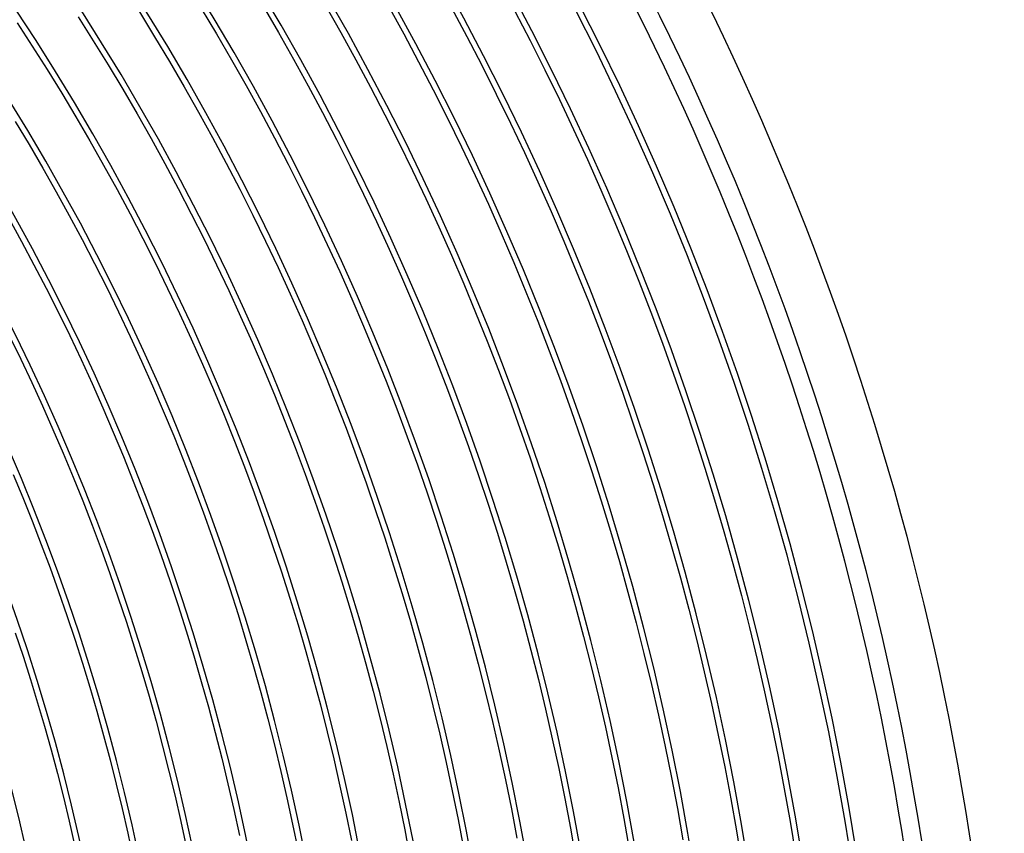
# Model space of a CAD drawing. Header units: millimetres. Extents: x -280 to 280, y -247 to 247.
# Tile 84 of 85: x 158 to 240, y 37 to 104. Entities that reach past the tile are written whole.
import ezdxf

# ---------------------------------------------------------------- set-up
doc = ezdxf.new("R2010")
doc.units = ezdxf.units.MM
doc.layers.add('THICK', color=7, linetype='Continuous')

msp = doc.modelspace()

# ---------------------------------------------------------------- linework, layer by layer
at = {"layer": 'THICK'}
for p, q in [((173.503, 105.384), (174.768, 103.272)), ((178.642, 105.561), (179.91, 103.387)), ((183.811, 105.629), (185.079, 103.391)), ((189.008, 105.586), (190.274, 103.286)), ((194.229, 105.432), (195.494, 103.069)), ((199.474, 105.167), (200.735, 102.74)), ((163.319, 104.704), (164.577, 102.716)), ((168.394, 105.098), (169.657, 103.048)), ((158.278, 104.203), (159.53, 102.276)), ((164.577, 102.716), (165.811, 100.712)), ((169.657, 103.048), (170.894, 100.983)), ((174.768, 103.272), (176.008, 101.144)), ((179.91, 103.387), (181.15, 101.197)), ((185.079, 103.391), (186.319, 101.139)), ((190.274, 103.286), (191.513, 100.97)), ((195.494, 103.069), (196.73, 100.69)), ((200.735, 102.74), (201.967, 100.298)), ((159.53, 102.276), (160.759, 100.333)), ((176.008, 101.144), (177.222, 99.002)), ((181.15, 101.197), (182.365, 98.992)), ((186.319, 101.139), (187.533, 98.871)), ((160.759, 100.333), (161.964, 98.376)), ((165.811, 100.712), (167.02, 98.693)), ((170.894, 100.983), (172.106, 98.902)), ((191.513, 100.97), (192.724, 98.64)), ((196.73, 100.69), (197.936, 98.296)), ((201.967, 100.298), (203.168, 97.841)), ((167.02, 98.693), (168.205, 96.66)), ((172.106, 98.902), (173.293, 96.807)), ((177.222, 99.002), (178.41, 96.845)), ((182.365, 98.992), (183.552, 96.773)), ((187.533, 98.871), (188.718, 96.59)), ((192.724, 98.64), (193.906, 96.295)), ((161.964, 98.376), (163.146, 96.404)), ((197.936, 98.296), (199.114, 95.888)), ((203.168, 97.841), (204.34, 95.369)), ((163.146, 96.404), (164.303, 94.418)), ((168.205, 96.66), (169.365, 94.613)), ((173.293, 96.807), (174.455, 94.698)), ((178.41, 96.845), (179.571, 94.674)), ((183.552, 96.773), (184.712, 94.539)), ((188.718, 96.59), (189.876, 94.293)), ((193.906, 96.295), (195.06, 93.936)), ((158.118, 96.04), (159.272, 94.115)), ((199.114, 95.888), (200.263, 93.466)), ((204.34, 95.369), (205.482, 92.884)), ((169.365, 94.613), (170.5, 92.552)), ((174.455, 94.698), (175.591, 92.575)), ((179.571, 94.674), (180.706, 92.489)), ((159.272, 94.115), (160.401, 92.176)), ((164.303, 94.418), (165.436, 92.418)), ((184.712, 94.539), (185.845, 92.292)), ((189.876, 94.293), (191.005, 91.983)), ((195.06, 93.936), (196.185, 91.563)), ((200.263, 93.466), (201.382, 91.03)), ((160.401, 92.176), (161.508, 90.224)), ((165.436, 92.418), (166.545, 90.405)), ((170.5, 92.552), (171.61, 90.477)), ((175.591, 92.575), (176.701, 90.439)), ((180.706, 92.489), (181.815, 90.29)), ((185.845, 92.292), (186.951, 90.031)), ((205.482, 92.884), (206.594, 90.385)), ((191.005, 91.983), (192.107, 89.66)), ((196.185, 91.563), (197.281, 89.177)), ((171.61, 90.477), (172.695, 88.389)), ((201.382, 91.03), (202.471, 88.581)), ((161.508, 90.224), (162.59, 88.258)), ((166.545, 90.405), (167.629, 88.378)), ((176.701, 90.439), (177.785, 88.289)), ((181.815, 90.29), (182.897, 88.078)), ((186.951, 90.031), (188.029, 87.757)), ((192.107, 89.66), (193.18, 87.323)), ((206.594, 90.385), (207.675, 87.872)), ((197.281, 89.177), (198.348, 86.777)), ((157.579, 88.029), (158.635, 86.111)), ((162.59, 88.258), (163.649, 86.279)), ((167.629, 88.378), (168.689, 86.338)), ((172.695, 88.389), (173.754, 86.287)), ((177.785, 88.289), (178.842, 86.126)), ((182.897, 88.078), (183.952, 85.853)), ((202.471, 88.581), (203.53, 86.118)), ((188.029, 87.757), (189.08, 85.47)), ((193.18, 87.323), (194.225, 84.973)), ((207.675, 87.872), (208.725, 85.347)), ((198.348, 86.777), (199.386, 84.365)), ((158.635, 86.111), (159.668, 84.181)), ((163.649, 86.279), (164.683, 84.288)), ((168.689, 86.338), (169.724, 84.286)), ((173.754, 86.287), (174.788, 84.173)), ((178.842, 86.126), (179.874, 83.95)), ((183.952, 85.853), (184.979, 83.616)), ((203.53, 86.118), (204.56, 83.643)), ((189.08, 85.47), (190.103, 83.17)), ((194.225, 84.973), (195.242, 82.611)), ((208.725, 85.347), (209.745, 82.809)), ((159.668, 84.181), (160.677, 82.238)), ((164.683, 84.288), (165.693, 82.284)), ((169.724, 84.286), (170.734, 82.221)), ((174.788, 84.173), (175.796, 82.047)), ((179.874, 83.95), (180.879, 81.762)), ((199.386, 84.365), (200.395, 81.94)), ((184.979, 83.616), (185.98, 81.366)), ((190.103, 83.17), (191.098, 80.858)), ((204.56, 83.643), (205.559, 81.156)), ((195.242, 82.611), (196.229, 80.237)), ((209.745, 82.809), (210.734, 80.258)), ((160.677, 82.238), (161.663, 80.283)), ((165.693, 82.284), (166.679, 80.268)), ((170.734, 82.221), (171.718, 80.144)), ((175.796, 82.047), (176.778, 79.909)), ((180.879, 81.762), (181.857, 79.562)), ((200.395, 81.94), (201.374, 79.504)), ((185.98, 81.366), (186.953, 79.104)), ((191.098, 80.858), (192.064, 78.534)), ((205.559, 81.156), (206.529, 78.657)), ((161.663, 80.283), (162.625, 78.316)), ((166.679, 80.268), (167.641, 78.241)), ((171.718, 80.144), (172.678, 78.055)), ((176.778, 79.909), (177.735, 77.759)), ((196.229, 80.237), (197.188, 77.851)), ((210.734, 80.258), (211.692, 77.696)), ((181.857, 79.562), (182.809, 77.351)), ((186.953, 79.104), (187.899, 76.831)), ((201.374, 79.504), (202.323, 77.055)), ((157.633, 78.281), (158.571, 76.364)), ((162.625, 78.316), (163.563, 76.338)), ((192.064, 78.534), (193.003, 76.199)), ((206.529, 78.657), (207.468, 76.146)), ((167.641, 78.241), (168.577, 76.202)), ((172.678, 78.055), (173.612, 75.955)), ((177.735, 77.759), (178.665, 75.597)), ((197.188, 77.851), (198.118, 75.454)), ((211.692, 77.696), (212.619, 75.123)), ((182.809, 77.351), (183.734, 75.128)), ((187.899, 76.831), (188.817, 74.546)), ((202.323, 77.055), (203.243, 74.595)), ((158.571, 76.364), (159.485, 74.435)), ((163.563, 76.338), (164.477, 74.348)), ((168.577, 76.202), (169.489, 74.151)), ((173.612, 75.955), (174.52, 73.844)), ((193.003, 76.199), (193.913, 73.852)), ((207.468, 76.146), (208.376, 73.624)), ((178.665, 75.597), (179.568, 73.425)), ((183.734, 75.128), (184.631, 72.894)), ((198.118, 75.454), (199.019, 73.045)), ((212.619, 75.123), (213.514, 72.539)), ((159.485, 74.435), (160.376, 72.495)), ((164.477, 74.348), (165.366, 72.348)), ((188.817, 74.546), (189.707, 72.25)), ((203.243, 74.595), (204.133, 72.125)), ((169.489, 74.151), (170.376, 72.09)), ((174.52, 73.844), (175.403, 71.721)), ((179.568, 73.425), (180.446, 71.241)), ((193.913, 73.852), (194.794, 71.495)), ((208.376, 73.624), (209.254, 71.091)), ((184.631, 72.894), (185.502, 70.649)), ((199.019, 73.045), (199.89, 70.626)), ((160.376, 72.495), (161.244, 70.544)), ((165.366, 72.348), (166.232, 70.337)), ((170.376, 72.09), (171.238, 70.018)), ((189.707, 72.25), (190.57, 69.944)), ((204.133, 72.125), (204.993, 69.643)), ((213.514, 72.539), (214.379, 69.943)), ((175.403, 71.721), (176.26, 69.589)), ((180.446, 71.241), (181.297, 69.047)), ((194.794, 71.495), (195.647, 69.127)), ((209.254, 71.091), (210.1, 68.548)), ((161.244, 70.544), (162.088, 68.583)), ((166.232, 70.337), (167.073, 68.315)), ((185.502, 70.649), (186.345, 68.394)), ((199.89, 70.626), (200.732, 68.196)), ((171.238, 70.018), (172.075, 67.936)), ((176.26, 69.589), (177.091, 67.446)), ((190.57, 69.944), (191.404, 67.627)), ((204.993, 69.643), (205.822, 67.152)), ((214.379, 69.943), (215.211, 67.338)), ((162.088, 68.583), (162.907, 66.612)), ((181.297, 69.047), (182.121, 66.843)), ((195.647, 69.127), (196.471, 66.748)), ((210.1, 68.548), (210.916, 65.994)), ((167.073, 68.315), (167.889, 66.284)), ((172.075, 67.936), (172.886, 65.844)), ((186.345, 68.394), (187.161, 66.128)), ((200.732, 68.196), (201.544, 65.756)), ((177.091, 67.446), (177.896, 65.293)), ((182.121, 66.843), (182.918, 64.629)), ((191.404, 67.627), (192.21, 65.301)), ((205.822, 67.152), (206.622, 64.65)), ((215.211, 67.338), (216.012, 64.723)), ((157.943, 66.829), (158.742, 64.909)), ((162.907, 66.612), (163.703, 64.631)), ((167.889, 66.284), (168.681, 64.242)), ((187.161, 66.128), (187.949, 63.853)), ((196.471, 66.748), (197.266, 64.36)), ((172.886, 65.844), (173.672, 63.742)), ((177.896, 65.293), (178.675, 63.13)), ((192.21, 65.301), (192.988, 62.965)), ((201.544, 65.756), (202.327, 63.307)), ((210.916, 65.994), (211.701, 63.431)), ((158.742, 64.909), (159.518, 62.979)), ((163.703, 64.631), (164.475, 62.641)), ((182.918, 64.629), (183.689, 62.406)), ((206.622, 64.65), (207.391, 62.139)), ((216.012, 64.723), (216.781, 62.098)), ((168.681, 64.242), (169.447, 62.192)), ((173.672, 63.742), (174.432, 61.631)), ((187.949, 63.853), (188.71, 61.569)), ((197.266, 64.36), (198.032, 61.963)), ((159.518, 62.979), (160.27, 61.039)), ((178.675, 63.13), (179.428, 60.958)), ((192.988, 62.965), (193.738, 60.619)), ((202.327, 63.307), (203.08, 60.848)), ((211.701, 63.431), (212.455, 60.859)), ((164.475, 62.641), (165.223, 60.641)), ((169.447, 62.192), (170.189, 60.132)), ((183.689, 62.406), (184.432, 60.173)), ((198.032, 61.963), (198.769, 59.556)), ((207.391, 62.139), (208.129, 59.619)), ((216.781, 62.098), (217.519, 59.464)), ((174.432, 61.631), (175.167, 59.511)), ((188.71, 61.569), (189.443, 59.275)), ((160.27, 61.039), (160.999, 59.091)), ((165.223, 60.641), (165.946, 58.633)), ((179.428, 60.958), (180.154, 58.777)), ((193.738, 60.619), (194.459, 58.265)), ((203.08, 60.848), (203.803, 58.38)), ((212.455, 60.859), (213.178, 58.277)), ((170.189, 60.132), (170.906, 58.063)), ((175.167, 59.511), (175.876, 57.382)), ((184.432, 60.173), (185.148, 57.932)), ((198.769, 59.556), (199.477, 57.141)), ((208.129, 59.619), (208.837, 57.091)), ((160.999, 59.091), (161.703, 57.133)), ((180.154, 58.777), (180.854, 56.588)), ((189.443, 59.275), (190.148, 56.973)), ((217.519, 59.464), (218.224, 56.821)), ((165.946, 58.633), (166.645, 56.615)), ((170.906, 58.063), (171.598, 55.986)), ((185.148, 57.932), (185.837, 55.682)), ((194.459, 58.265), (195.151, 55.902)), ((203.803, 58.38), (204.496, 55.904)), ((213.178, 58.277), (213.869, 55.687)), ((161.703, 57.133), (162.385, 55.168)), ((175.876, 57.382), (176.559, 55.244)), ((199.477, 57.141), (200.156, 54.717)), ((208.837, 57.091), (209.514, 54.553)), ((166.645, 56.615), (167.32, 54.59)), ((180.854, 56.588), (181.527, 54.39)), ((190.148, 56.973), (190.825, 54.663)), ((218.224, 56.821), (218.897, 54.17)), ((171.598, 55.986), (172.264, 53.9)), ((185.837, 55.682), (186.499, 53.423)), ((195.151, 55.902), (195.815, 53.531)), ((204.496, 55.904), (205.159, 53.419)), ((213.869, 55.687), (214.529, 53.089)), ((162.385, 55.168), (163.042, 53.194)), ((176.559, 55.244), (177.216, 53.098)), ((190.825, 54.663), (191.474, 52.344)), ((200.156, 54.717), (200.805, 52.285)), ((167.32, 54.59), (167.97, 52.556)), ((172.264, 53.9), (172.905, 51.807)), ((181.527, 54.39), (182.173, 52.184)), ((209.514, 54.553), (210.16, 52.008)), ((218.897, 54.17), (219.538, 51.511)), ((158.124, 53.72), (158.764, 51.798)), ((163.042, 53.194), (163.675, 51.213)), ((177.216, 53.098), (177.847, 50.945)), ((186.499, 53.423), (187.133, 51.157)), ((195.815, 53.531), (196.45, 51.152)), ((205.159, 53.419), (205.792, 50.927)), ((214.529, 53.089), (215.157, 50.483)), ((167.97, 52.556), (168.595, 50.515)), ((182.173, 52.184), (182.793, 49.971)), ((191.474, 52.344), (192.095, 50.018)), ((200.805, 52.285), (201.424, 49.846)), ((158.764, 51.798), (159.38, 49.869)), ((172.905, 51.807), (173.521, 49.706)), ((210.16, 52.008), (210.776, 49.455)), ((219.538, 51.511), (220.147, 48.844)), ((163.675, 51.213), (164.284, 49.224)), ((177.847, 50.945), (178.452, 48.784)), ((187.133, 51.157), (187.74, 48.884)), ((196.45, 51.152), (197.056, 48.765)), ((205.792, 50.927), (206.395, 48.427)), ((159.38, 49.869), (159.973, 47.932)), ((168.595, 50.515), (169.195, 48.467)), ((182.793, 49.971), (183.385, 47.75)), ((192.095, 50.018), (192.688, 47.684)), ((201.424, 49.846), (202.014, 47.399)), ((215.157, 50.483), (215.753, 47.87)), ((164.284, 49.224), (164.869, 47.227)), ((173.521, 49.706), (174.111, 47.597)), ((210.776, 49.455), (211.36, 46.895)), ((169.195, 48.467), (169.771, 46.411)), ((178.452, 48.784), (179.031, 46.616)), ((187.74, 48.884), (188.319, 46.603)), ((197.056, 48.765), (197.633, 46.371)), ((206.395, 48.427), (206.967, 45.92)), ((220.147, 48.844), (220.723, 46.17)), ((159.973, 47.932), (160.543, 45.988)), ((174.111, 47.597), (174.676, 45.482)), ((183.385, 47.75), (183.951, 45.522)), ((192.688, 47.684), (193.252, 45.343)), ((202.014, 47.399), (202.574, 44.945)), ((215.753, 47.87), (216.318, 45.249)), ((164.869, 47.227), (165.43, 45.224)), ((179.031, 46.616), (179.583, 44.441)), ((188.319, 46.603), (188.871, 44.315)), ((211.36, 46.895), (211.913, 44.328)), ((160.543, 45.988), (161.089, 44.037)), ((169.771, 46.411), (170.321, 44.348)), ((197.633, 46.371), (198.181, 43.971)), ((206.967, 45.92), (207.509, 43.406)), ((220.723, 46.17), (221.267, 43.49)), ((165.43, 45.224), (165.966, 43.214)), ((174.676, 45.482), (175.215, 43.36)), ((183.951, 45.522), (184.49, 43.287)), ((193.252, 45.343), (193.788, 42.996)), ((202.574, 44.945), (203.104, 42.485)), ((216.318, 45.249), (216.851, 42.622)), ((161.089, 44.037), (161.611, 42.08)), ((170.321, 44.348), (170.846, 42.279)), ((179.583, 44.441), (180.109, 42.259)), ((188.871, 44.315), (189.394, 42.021)), ((211.913, 44.328), (212.436, 41.754)), ((165.966, 43.214), (166.478, 41.198)), ((175.215, 43.36), (175.728, 41.232)), ((184.49, 43.287), (185.001, 41.046)), ((198.181, 43.971), (198.699, 41.564)), ((207.509, 43.406), (208.02, 40.886)), ((221.267, 43.49), (221.778, 40.803)), ((193.788, 42.996), (194.295, 40.642)), ((203.104, 42.485), (203.604, 40.018)), ((216.851, 42.622), (217.352, 39.988)), ((161.611, 42.08), (162.11, 40.117)), ((170.846, 42.279), (171.347, 40.204)), ((180.109, 42.259), (180.608, 40.072)), ((189.394, 42.021), (189.89, 39.721)), ((212.436, 41.754), (212.926, 39.174)), ((166.478, 41.198), (166.966, 39.176)), ((175.728, 41.232), (176.215, 39.097)), ((185.001, 41.046), (185.485, 38.799)), ((198.699, 41.564), (199.189, 39.15)), ((208.02, 40.886), (208.501, 38.36)), ((221.778, 40.803), (222.256, 38.11)), ((162.11, 40.117), (162.585, 38.148)), ((171.347, 40.204), (171.822, 38.122)), ((180.608, 40.072), (181.081, 37.878)), ((194.295, 40.642), (194.773, 38.283)), ((203.604, 40.018), (204.075, 37.546)), ((217.352, 39.988), (217.821, 37.349)), ((166.966, 39.176), (167.429, 37.148)), ((189.89, 39.721), (190.358, 37.415)), ((199.189, 39.15), (199.649, 36.731)), ((212.926, 39.174), (213.386, 36.589)), ((176.215, 39.097), (176.676, 36.957)), ((185.485, 38.799), (185.942, 36.547)), ((208.501, 38.36), (208.951, 35.828)), ((162.585, 38.148), (163.035, 36.173)), ((171.822, 38.122), (172.271, 36.035)), ((181.081, 37.878), (181.527, 35.679)), ((194.773, 38.283), (195.223, 35.917)), ((204.075, 37.546), (204.515, 35.068)), ((222.256, 38.11), (222.702, 35.411)), ((167.429, 37.148), (167.867, 35.114)), ((190.358, 37.415), (190.798, 35.103)), ((217.821, 37.349), (218.258, 34.704))]:
    msp.add_line(p, q, dxfattribs=at)
for radius, start, end in [(240, 0.47664, 59.52332), (236, 0.48558, 59.51444), (234.5, 0.159, 59.84103), (230, 0.06497, 59.935), (230.5, 0.49716, 59.50287), (226, 0.50707, 59.49296), (221.5, 0.51732, 59.48264), (217, 0.5281, 59.47193), (212.5, 0.53927, 59.46076), (208, 0.55096, 59.44907), (203.5, 0.5631, 59.43687), (199, 0.57582, 59.42415), (194.5, 0.58917, 59.41085), (190, 0.60315, 59.39687), (185.5, 0.61776, 59.38226), (181, 0.63312, 59.36691), (176.5, 0.64928, 59.35075), (172, 0.66624, 59.33373), (167.5, 0.68417, 59.31586), (163, 0.70302, 59.29695)]:
    msp.add_arc((0, 0), radius, start, end, dxfattribs=at)

doc.saveas('drawing.dxf')
